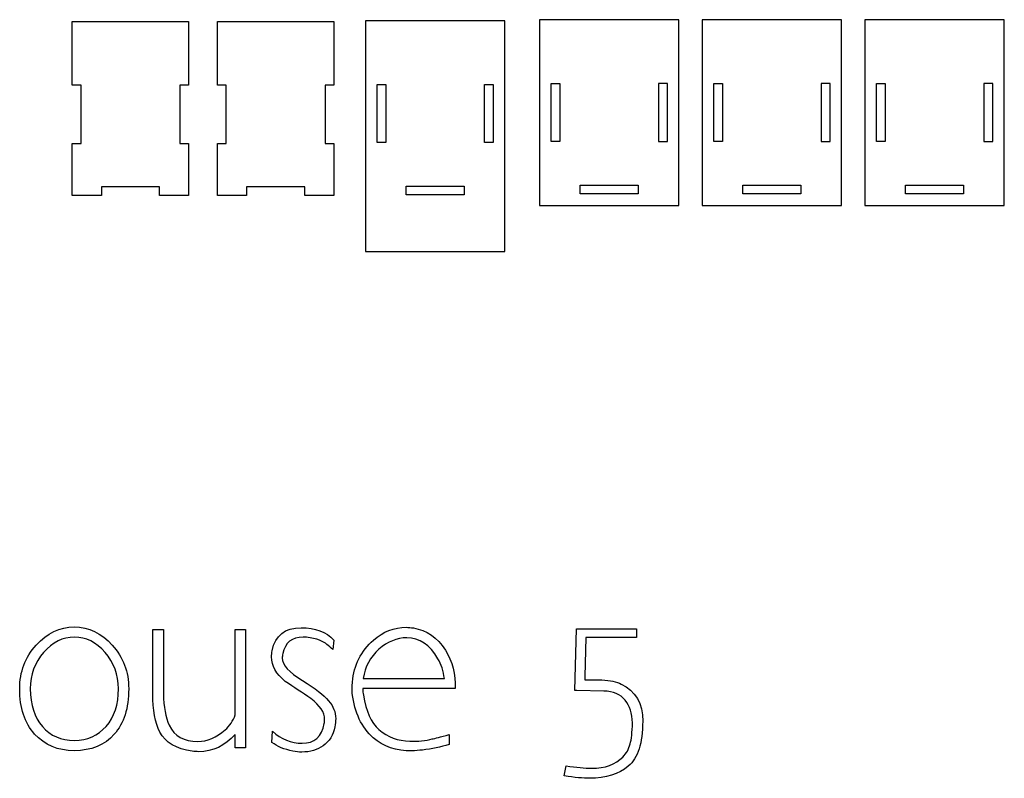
# Model space of a CAD drawing. Header units: centimetres. Extents: x -145 to 143, y -118 to 128.
# Tile 8 of 49: x -107 to -73, y -62 to -36. Entities that reach past the tile are written whole.
import ezdxf

# ---------------------------------------------------------------- set-up
doc = ezdxf.new("R2010")
doc.units = ezdxf.units.CM
doc.header["$MEASUREMENT"] = 0
doc.layers.add('Layer 1', color=7, linetype='Continuous')

msp = doc.modelspace()

# ---------------------------------------------------------------- linework, layer by layer
at = {"layer": 'Layer 1', "lineweight": 25}
for points, knots in [([(-84.23353, -36.2437), (-84.23353, -36.2437), (-84.23353, -42.6437), (-84.23353, -42.6437), (-84.23353, -42.6437), (-84.23353, -42.6437), (-89.03353, -42.6437), (-89.03353, -42.6437), (-89.03353, -42.6437), (-89.03353, -42.6437), (-89.03353, -36.2437), (-89.03353, -36.2437), (-89.03353, -36.2437), (-89.03353, -36.2437), (-84.23353, -36.2437), (-84.23353, -36.2437)], [0, 0, 0, 0, 0.2, 0.2, 0.2, 0.2, 0.4, 0.4, 0.4, 0.4, 0.6, 0.6, 0.6, 0.6, 1, 1, 1, 1]), ([(-78.63353, -36.2437), (-78.63353, -36.2437), (-78.63353, -42.6437), (-78.63353, -42.6437), (-78.63353, -42.6437), (-78.63353, -42.6437), (-83.43353, -42.6437), (-83.43353, -42.6437), (-83.43353, -42.6437), (-83.43353, -42.6437), (-83.43353, -36.2437), (-83.43353, -36.2437), (-83.43353, -36.2437), (-83.43353, -36.2437), (-78.63353, -36.2437), (-78.63353, -36.2437)], [0, 0, 0, 0, 0.2, 0.2, 0.2, 0.2, 0.4, 0.4, 0.4, 0.4, 0.6, 0.6, 0.6, 0.6, 1, 1, 1, 1]), ([(-73.03353, -36.2437), (-73.03353, -36.2437), (-73.03353, -42.6437), (-73.03353, -42.6437), (-73.03353, -42.6437), (-73.03353, -42.6437), (-77.83353, -42.6437), (-77.83353, -42.6437), (-77.83353, -42.6437), (-77.83353, -42.6437), (-77.83353, -36.2437), (-77.83353, -36.2437), (-77.83353, -36.2437), (-77.83353, -36.2437), (-73.03353, -36.2437), (-73.03353, -36.2437)], [0, 0, 0, 0, 0.2, 0.2, 0.2, 0.2, 0.4, 0.4, 0.4, 0.4, 0.6, 0.6, 0.6, 0.6, 1, 1, 1, 1]), ([(-101.41753, -38.5027), (-101.41753, -38.5027), (-101.11753, -38.5027), (-101.11753, -38.5027), (-101.11753, -38.5027), (-101.11753, -38.5027), (-101.11753, -36.3027), (-101.11753, -36.3027), (-101.11753, -36.3027), (-101.11753, -36.3027), (-105.11753, -36.3027), (-105.11753, -36.3027), (-105.11753, -36.3027), (-105.11753, -36.3027), (-105.11753, -38.5027), (-105.11753, -38.5027), (-105.11753, -38.5027), (-105.11753, -38.5027), (-104.81753, -38.5027), (-104.81753, -38.5027), (-104.81753, -38.5027), (-104.81753, -38.5027), (-104.81753, -40.5027), (-104.81753, -40.5027), (-104.81753, -40.5027), (-104.81753, -40.5027), (-105.11753, -40.5027), (-105.11753, -40.5027), (-105.11753, -40.5027), (-105.11753, -40.5027), (-105.11753, -42.3027), (-105.11753, -42.3027), (-105.11753, -42.3027), (-105.11753, -42.3027), (-104.11753, -42.3027), (-104.11753, -42.3027), (-104.11753, -42.3027), (-104.11753, -42.3027), (-104.11753, -42.0027), (-104.11753, -42.0027), (-104.11753, -42.0027), (-104.11753, -42.0027), (-102.11753, -42.0027), (-102.11753, -42.0027), (-102.11753, -42.0027), (-102.11753, -42.0027), (-102.11753, -42.3027), (-102.11753, -42.3027), (-102.11753, -42.3027), (-102.11753, -42.3027), (-101.11753, -42.3027), (-101.11753, -42.3027), (-101.11753, -42.3027), (-101.11753, -42.3027), (-101.11753, -40.5027), (-101.11753, -40.5027), (-101.11753, -40.5027), (-101.11753, -40.5027), (-101.41753, -40.5027), (-101.41753, -40.5027), (-101.41753, -40.5027), (-101.41753, -40.5027), (-101.41753, -38.5027), (-101.41753, -38.5027)], [0, 0, 0, 0, 0.05882353, 0.05882353, 0.05882353, 0.05882353, 0.11764706, 0.11764706, 0.11764706, 0.11764706, 0.17647059, 0.17647059, 0.17647059, 0.17647059, 0.23529412, 0.23529412, 0.23529412, 0.23529412, 0.29411765, 0.29411765, 0.29411765, 0.29411765, 0.35294118, 0.35294118, 0.35294118, 0.35294118, 0.41176471, 0.41176471, 0.41176471, 0.41176471, 0.47058824, 0.47058824, 0.47058824, 0.47058824, 0.52941176, 0.52941176, 0.52941176, 0.52941176, 0.58823529, 0.58823529, 0.58823529, 0.58823529, 0.64705882, 0.64705882, 0.64705882, 0.64705882, 0.70588235, 0.70588235, 0.70588235, 0.70588235, 0.76470588, 0.76470588, 0.76470588, 0.76470588, 0.82352941, 0.82352941, 0.82352941, 0.82352941, 0.88235294, 0.88235294, 0.88235294, 0.88235294, 1, 1, 1, 1]), ([(-96.41753, -38.5027), (-96.41753, -38.5027), (-96.11753, -38.5027), (-96.11753, -38.5027), (-96.11753, -38.5027), (-96.11753, -38.5027), (-96.11753, -36.3027), (-96.11753, -36.3027), (-96.11753, -36.3027), (-96.11753, -36.3027), (-100.11753, -36.3027), (-100.11753, -36.3027), (-100.11753, -36.3027), (-100.11753, -36.3027), (-100.11753, -38.5027), (-100.11753, -38.5027), (-100.11753, -38.5027), (-100.11753, -38.5027), (-99.81753, -38.5027), (-99.81753, -38.5027), (-99.81753, -38.5027), (-99.81753, -38.5027), (-99.81753, -40.5027), (-99.81753, -40.5027), (-99.81753, -40.5027), (-99.81753, -40.5027), (-100.11753, -40.5027), (-100.11753, -40.5027), (-100.11753, -40.5027), (-100.11753, -40.5027), (-100.11753, -42.3027), (-100.11753, -42.3027), (-100.11753, -42.3027), (-100.11753, -42.3027), (-99.11753, -42.3027), (-99.11753, -42.3027), (-99.11753, -42.3027), (-99.11753, -42.3027), (-99.11753, -42.0027), (-99.11753, -42.0027), (-99.11753, -42.0027), (-99.11753, -42.0027), (-97.11753, -42.0027), (-97.11753, -42.0027), (-97.11753, -42.0027), (-97.11753, -42.0027), (-97.11753, -42.3027), (-97.11753, -42.3027), (-97.11753, -42.3027), (-97.11753, -42.3027), (-96.11753, -42.3027), (-96.11753, -42.3027), (-96.11753, -42.3027), (-96.11753, -42.3027), (-96.11753, -40.5027), (-96.11753, -40.5027), (-96.11753, -40.5027), (-96.11753, -40.5027), (-96.41753, -40.5027), (-96.41753, -40.5027), (-96.41753, -40.5027), (-96.41753, -40.5027), (-96.41753, -38.5027), (-96.41753, -38.5027)], [0, 0, 0, 0, 0.05882353, 0.05882353, 0.05882353, 0.05882353, 0.11764706, 0.11764706, 0.11764706, 0.11764706, 0.17647059, 0.17647059, 0.17647059, 0.17647059, 0.23529412, 0.23529412, 0.23529412, 0.23529412, 0.29411765, 0.29411765, 0.29411765, 0.29411765, 0.35294118, 0.35294118, 0.35294118, 0.35294118, 0.41176471, 0.41176471, 0.41176471, 0.41176471, 0.47058824, 0.47058824, 0.47058824, 0.47058824, 0.52941176, 0.52941176, 0.52941176, 0.52941176, 0.58823529, 0.58823529, 0.58823529, 0.58823529, 0.64705882, 0.64705882, 0.64705882, 0.64705882, 0.70588235, 0.70588235, 0.70588235, 0.70588235, 0.76470588, 0.76470588, 0.76470588, 0.76470588, 0.82352941, 0.82352941, 0.82352941, 0.82352941, 0.88235294, 0.88235294, 0.88235294, 0.88235294, 1, 1, 1, 1]), ([(-88.33353, -40.4437), (-88.33353, -40.4437), (-88.33353, -38.4437), (-88.33353, -38.4437), (-88.33353, -38.4437), (-88.33353, -38.4437), (-88.63353, -38.4437), (-88.63353, -38.4437), (-88.63353, -38.4437), (-88.63353, -38.4437), (-88.63353, -40.4437), (-88.63353, -40.4437), (-88.63353, -40.4437), (-88.63353, -40.4437), (-88.33353, -40.4437), (-88.33353, -40.4437)], [0, 0, 0, 0, 0.2, 0.2, 0.2, 0.2, 0.4, 0.4, 0.4, 0.4, 0.6, 0.6, 0.6, 0.6, 1, 1, 1, 1]), ([(-84.63353, -38.4437), (-84.63353, -38.4437), (-84.63353, -40.4437), (-84.63353, -40.4437), (-84.63353, -40.4437), (-84.63353, -40.4437), (-84.93353, -40.4437), (-84.93353, -40.4437), (-84.93353, -40.4437), (-84.93353, -40.4437), (-84.93353, -38.4437), (-84.93353, -38.4437), (-84.93353, -38.4437), (-84.93353, -38.4437), (-84.63353, -38.4437), (-84.63353, -38.4437)], [0, 0, 0, 0, 0.2, 0.2, 0.2, 0.2, 0.4, 0.4, 0.4, 0.4, 0.6, 0.6, 0.6, 0.6, 1, 1, 1, 1]), ([(-82.73353, -40.4437), (-82.73353, -40.4437), (-82.73353, -38.4437), (-82.73353, -38.4437), (-82.73353, -38.4437), (-82.73353, -38.4437), (-83.03353, -38.4437), (-83.03353, -38.4437), (-83.03353, -38.4437), (-83.03353, -38.4437), (-83.03353, -40.4437), (-83.03353, -40.4437), (-83.03353, -40.4437), (-83.03353, -40.4437), (-82.73353, -40.4437), (-82.73353, -40.4437)], [0, 0, 0, 0, 0.2, 0.2, 0.2, 0.2, 0.4, 0.4, 0.4, 0.4, 0.6, 0.6, 0.6, 0.6, 1, 1, 1, 1]), ([(-79.03353, -38.4437), (-79.03353, -38.4437), (-79.03353, -40.4437), (-79.03353, -40.4437), (-79.03353, -40.4437), (-79.03353, -40.4437), (-79.33353, -40.4437), (-79.33353, -40.4437), (-79.33353, -40.4437), (-79.33353, -40.4437), (-79.33353, -38.4437), (-79.33353, -38.4437), (-79.33353, -38.4437), (-79.33353, -38.4437), (-79.03353, -38.4437), (-79.03353, -38.4437)], [0, 0, 0, 0, 0.2, 0.2, 0.2, 0.2, 0.4, 0.4, 0.4, 0.4, 0.6, 0.6, 0.6, 0.6, 1, 1, 1, 1]), ([(-77.13353, -40.4437), (-77.13353, -40.4437), (-77.13353, -38.4437), (-77.13353, -38.4437), (-77.13353, -38.4437), (-77.13353, -38.4437), (-77.43353, -38.4437), (-77.43353, -38.4437), (-77.43353, -38.4437), (-77.43353, -38.4437), (-77.43353, -40.4437), (-77.43353, -40.4437), (-77.43353, -40.4437), (-77.43353, -40.4437), (-77.13353, -40.4437), (-77.13353, -40.4437)], [0, 0, 0, 0, 0.2, 0.2, 0.2, 0.2, 0.4, 0.4, 0.4, 0.4, 0.6, 0.6, 0.6, 0.6, 1, 1, 1, 1]), ([(-73.43353, -38.4437), (-73.43353, -38.4437), (-73.43353, -40.4437), (-73.43353, -40.4437), (-73.43353, -40.4437), (-73.43353, -40.4437), (-73.73353, -40.4437), (-73.73353, -40.4437), (-73.73353, -40.4437), (-73.73353, -40.4437), (-73.73353, -38.4437), (-73.73353, -38.4437), (-73.73353, -38.4437), (-73.73353, -38.4437), (-73.43353, -38.4437), (-73.43353, -38.4437)], [0, 0, 0, 0, 0.2, 0.2, 0.2, 0.2, 0.4, 0.4, 0.4, 0.4, 0.6, 0.6, 0.6, 0.6, 1, 1, 1, 1]), ([(-85.63453, -42.2437), (-85.63453, -42.2437), (-85.63453, -42.1937), (-85.63453, -42.1937), (-85.63453, -42.1937), (-85.63453, -42.1937), (-85.63353, -42.1937), (-85.63353, -42.1937), (-85.63353, -42.1937), (-85.63353, -42.1937), (-85.63353, -41.9437), (-85.63353, -41.9437), (-85.63353, -41.9437), (-85.63353, -41.9437), (-87.63353, -41.9437), (-87.63353, -41.9437), (-87.63353, -41.9437), (-87.63353, -41.9437), (-87.63353, -42.2437), (-87.63353, -42.2437), (-87.63353, -42.2437), (-87.63353, -42.2437), (-85.63453, -42.2437), (-85.63453, -42.2437)], [0, 0, 0, 0, 0.14285714, 0.14285714, 0.14285714, 0.14285714, 0.28571429, 0.28571429, 0.28571429, 0.28571429, 0.42857143, 0.42857143, 0.42857143, 0.42857143, 0.57142857, 0.57142857, 0.57142857, 0.57142857, 0.71428571, 0.71428571, 0.71428571, 0.71428571, 1, 1, 1, 1]), ([(-80.03453, -42.2437), (-80.03453, -42.2437), (-80.03453, -42.1937), (-80.03453, -42.1937), (-80.03453, -42.1937), (-80.03453, -42.1937), (-80.03353, -42.1937), (-80.03353, -42.1937), (-80.03353, -42.1937), (-80.03353, -42.1937), (-80.03353, -41.9437), (-80.03353, -41.9437), (-80.03353, -41.9437), (-80.03353, -41.9437), (-82.03353, -41.9437), (-82.03353, -41.9437), (-82.03353, -41.9437), (-82.03353, -41.9437), (-82.03353, -42.2437), (-82.03353, -42.2437), (-82.03353, -42.2437), (-82.03353, -42.2437), (-80.03453, -42.2437), (-80.03453, -42.2437)], [0, 0, 0, 0, 0.14285714, 0.14285714, 0.14285714, 0.14285714, 0.28571429, 0.28571429, 0.28571429, 0.28571429, 0.42857143, 0.42857143, 0.42857143, 0.42857143, 0.57142857, 0.57142857, 0.57142857, 0.57142857, 0.71428571, 0.71428571, 0.71428571, 0.71428571, 1, 1, 1, 1]), ([(-74.43453, -42.2437), (-74.43453, -42.2437), (-74.43453, -42.1937), (-74.43453, -42.1937), (-74.43453, -42.1937), (-74.43453, -42.1937), (-74.43353, -42.1937), (-74.43353, -42.1937), (-74.43353, -42.1937), (-74.43353, -42.1937), (-74.43353, -41.9437), (-74.43353, -41.9437), (-74.43353, -41.9437), (-74.43353, -41.9437), (-76.43353, -41.9437), (-76.43353, -41.9437), (-76.43353, -41.9437), (-76.43353, -41.9437), (-76.43353, -42.2437), (-76.43353, -42.2437), (-76.43353, -42.2437), (-76.43353, -42.2437), (-74.43453, -42.2437), (-74.43453, -42.2437)], [0, 0, 0, 0, 0.14285714, 0.14285714, 0.14285714, 0.14285714, 0.28571429, 0.28571429, 0.28571429, 0.28571429, 0.42857143, 0.42857143, 0.42857143, 0.42857143, 0.57142857, 0.57142857, 0.57142857, 0.57142857, 0.71428571, 0.71428571, 0.71428571, 0.71428571, 1, 1, 1, 1])]:
    msp.add_open_spline(points, degree=3, knots=knots, dxfattribs=at)
at = {"layer": 'Layer 1', "color": 250, "lineweight": 25}
for points in [[(-90.22853, -36.2787), (-90.22853, -36.2787), (-90.22853, -44.2327), (-90.22853, -44.2327), (-90.22853, -44.2327), (-90.22853, -44.2327), (-95.02853, -44.2327), (-95.02853, -44.2327), (-95.02853, -44.2327), (-95.02853, -44.2327), (-95.02853, -36.2787), (-95.02853, -36.2787), (-95.02853, -36.2787), (-95.02853, -36.2787), (-90.22853, -36.2787), (-90.22853, -36.2787)], [(-94.32853, -40.4787), (-94.32853, -40.4787), (-94.32853, -38.4787), (-94.32853, -38.4787), (-94.32853, -38.4787), (-94.32853, -38.4787), (-94.62853, -38.4787), (-94.62853, -38.4787), (-94.62853, -38.4787), (-94.62853, -38.4787), (-94.62853, -40.4787), (-94.62853, -40.4787), (-94.62853, -40.4787), (-94.62853, -40.4787), (-94.32853, -40.4787), (-94.32853, -40.4787)], [(-90.62853, -38.4787), (-90.62853, -38.4787), (-90.92853, -38.4787), (-90.92853, -38.4787), (-90.92853, -38.4787), (-90.92853, -38.4787), (-90.92853, -40.4787), (-90.92853, -40.4787), (-90.92853, -40.4787), (-90.92853, -40.4787), (-90.62853, -40.4787), (-90.62853, -40.4787), (-90.62853, -40.4787), (-90.62853, -40.4787), (-90.62853, -38.4787), (-90.62853, -38.4787)], [(-91.62853, -42.2787), (-91.62853, -42.2787), (-91.62853, -41.9787), (-91.62853, -41.9787), (-91.62853, -41.9787), (-91.62853, -41.9787), (-93.62853, -41.9787), (-93.62853, -41.9787), (-93.62853, -41.9787), (-93.62853, -41.9787), (-93.62853, -42.2787), (-93.62853, -42.2787), (-93.62853, -42.2787), (-93.62853, -42.2787), (-91.62853, -42.2787), (-91.62853, -42.2787)]]:
    msp.add_open_spline(points, degree=3, knots=[0, 0, 0, 0, 0.2, 0.2, 0.2, 0.2, 0.4, 0.4, 0.4, 0.4, 0.6, 0.6, 0.6, 0.6, 1, 1, 1, 1], dxfattribs=at)
at = {"layer": 'Layer 1', "color": 250}
for points, knots in [([(-105.05353, -57.1567), (-105.54753, -57.1567), (-105.98353, -57.3657), (-106.36253, -57.7847), (-106.36253, -57.7847), (-106.74053, -58.2037), (-106.92953, -58.7047), (-106.92953, -59.2877), (-106.92953, -59.2877), (-106.92953, -59.9457), (-106.75853, -60.4657), (-106.41453, -60.8467), (-106.41453, -60.8467), (-106.07153, -61.2277), (-105.61753, -61.4187), (-105.05353, -61.4187), (-105.05353, -61.4187), (-104.46553, -61.4187), (-104.00553, -61.2297), (-103.67353, -60.8537), (-103.67353, -60.8537), (-103.34253, -60.4777), (-103.17653, -59.9557), (-103.17653, -59.2877), (-103.17653, -59.2877), (-103.17653, -58.7047), (-103.36453, -58.2037), (-103.74053, -57.7847), (-103.74053, -57.7847), (-104.11753, -57.3657), (-104.55453, -57.1567), (-105.05353, -57.1567)], [0, 0, 0, 0, 0.11111111, 0.11111111, 0.11111111, 0.11111111, 0.22222222, 0.22222222, 0.22222222, 0.22222222, 0.33333333, 0.33333333, 0.33333333, 0.33333333, 0.44444444, 0.44444444, 0.44444444, 0.44444444, 0.55555556, 0.55555556, 0.55555556, 0.55555556, 0.66666667, 0.66666667, 0.66666667, 0.66666667, 0.77777778, 0.77777778, 0.77777778, 0.77777778, 1, 1, 1, 1]), ([(-99.50753, -57.2487), (-99.50753, -57.2487), (-99.50753, -60.1837), (-99.50753, -60.1837), (-99.50753, -60.1837), (-99.58253, -60.3907), (-99.70053, -60.5647), (-99.86053, -60.7057), (-99.86053, -60.7057), (-100.16153, -60.9687), (-100.47153, -61.1007), (-100.79153, -61.1007), (-100.79153, -61.1007), (-101.27653, -61.1007), (-101.60553, -60.9147), (-101.77953, -60.5437), (-101.77953, -60.5437), (-101.90653, -60.2707), (-101.97453, -59.9107), (-101.98453, -59.4637), (-101.98453, -59.4637), (-101.98453, -59.4637), (-101.98453, -57.2487), (-101.98453, -57.2487), (-101.98453, -57.2487), (-101.98453, -57.2487), (-102.35053, -57.2487), (-102.35053, -57.2487), (-102.35053, -57.2487), (-102.35053, -57.2487), (-102.35053, -59.4567), (-102.35053, -59.4567), (-102.35053, -59.4567), (-102.35053, -60.0217), (-102.26853, -60.4607), (-102.10353, -60.7767), (-102.10353, -60.7767), (-101.91153, -61.1387), (-101.54153, -61.3597), (-100.99653, -61.4397), (-100.99653, -61.4397), (-100.92153, -61.4487), (-100.84353, -61.4537), (-100.76353, -61.4537), (-100.76353, -61.4537), (-100.28353, -61.4537), (-99.86553, -61.2557), (-99.50753, -60.8607), (-99.50753, -60.8607), (-99.50753, -60.8607), (-99.50753, -61.3197), (-99.50753, -61.3197), (-99.50753, -61.3197), (-99.50753, -61.3197), (-99.16153, -61.3197), (-99.16153, -61.3197), (-99.16153, -61.3197), (-99.16153, -61.3197), (-99.16153, -57.2487), (-99.16153, -57.2487), (-99.16153, -57.2487), (-99.16153, -57.2487), (-99.50753, -57.2487), (-99.50753, -57.2487)], [0, 0, 0, 0, 0.05882353, 0.05882353, 0.05882353, 0.05882353, 0.11764706, 0.11764706, 0.11764706, 0.11764706, 0.17647059, 0.17647059, 0.17647059, 0.17647059, 0.23529412, 0.23529412, 0.23529412, 0.23529412, 0.29411765, 0.29411765, 0.29411765, 0.29411765, 0.35294118, 0.35294118, 0.35294118, 0.35294118, 0.41176471, 0.41176471, 0.41176471, 0.41176471, 0.47058824, 0.47058824, 0.47058824, 0.47058824, 0.52941176, 0.52941176, 0.52941176, 0.52941176, 0.58823529, 0.58823529, 0.58823529, 0.58823529, 0.64705882, 0.64705882, 0.64705882, 0.64705882, 0.70588235, 0.70588235, 0.70588235, 0.70588235, 0.76470588, 0.76470588, 0.76470588, 0.76470588, 0.82352941, 0.82352941, 0.82352941, 0.82352941, 0.88235294, 0.88235294, 0.88235294, 0.88235294, 1, 1, 1, 1]), ([(-97.19353, -59.0057), (-97.65853, -58.7227), (-97.89153, -58.4647), (-97.89153, -58.2287), (-97.89153, -58.2287), (-97.89153, -58.1867), (-97.88453, -58.1347), (-97.87053, -58.0737), (-97.87053, -58.0737), (-97.79553, -57.6977), (-97.56053, -57.5097), (-97.16553, -57.5097), (-97.16553, -57.5097), (-97.09453, -57.5097), (-97.01653, -57.5167), (-96.93253, -57.5307), (-96.93253, -57.5307), (-96.75853, -57.5587), (-96.62653, -57.5967), (-96.53753, -57.6437), (-96.53753, -57.6437), (-96.42453, -57.6957), (-96.29453, -57.7937), (-96.14953, -57.9397), (-96.14953, -57.9397), (-96.14953, -57.9397), (-96.11353, -57.6087), (-96.11353, -57.6087), (-96.11353, -57.6087), (-96.38653, -57.3257), (-96.76053, -57.1847), (-97.23553, -57.1847), (-97.23553, -57.1847), (-97.80053, -57.1847), (-98.13453, -57.4487), (-98.23753, -57.9747), (-98.23753, -57.9747), (-98.25153, -58.0507), (-98.25853, -58.1207), (-98.25853, -58.1867), (-98.25853, -58.1867), (-98.25853, -58.4927), (-98.10153, -58.7747), (-97.78553, -59.0337), (-97.78553, -59.0337), (-97.48953, -59.2307), (-97.19553, -59.4287), (-96.90453, -59.6257), (-96.90453, -59.6257), (-96.58853, -59.8617), (-96.43153, -60.1017), (-96.43153, -60.3457), (-96.43153, -60.3457), (-96.43153, -60.3927), (-96.43653, -60.4397), (-96.44553, -60.4867), (-96.44553, -60.4867), (-96.53053, -60.9387), (-96.78453, -61.1647), (-97.20753, -61.1647), (-97.20753, -61.1647), (-97.57953, -61.1647), (-97.92053, -61.0257), (-98.23053, -60.7477), (-98.23053, -60.7477), (-98.23053, -60.7477), (-98.24453, -61.1357), (-98.24453, -61.1357), (-98.24453, -61.1357), (-98.06153, -61.2767), (-97.82153, -61.3757), (-97.52453, -61.4327), (-97.52453, -61.4327), (-97.42153, -61.4557), (-97.31753, -61.4677), (-97.21453, -61.4677), (-97.21453, -61.4677), (-96.92753, -61.4677), (-96.68553, -61.3947), (-96.48753, -61.2487), (-96.48753, -61.2487), (-96.27153, -61.0987), (-96.13453, -60.8817), (-96.07853, -60.5997), (-96.07853, -60.5997), (-96.05953, -60.4967), (-96.05053, -60.4027), (-96.05053, -60.3177), (-96.05053, -60.3177), (-96.05053, -60.0967), (-96.13253, -59.8897), (-96.29753, -59.6967), (-96.29753, -59.6967), (-96.46153, -59.5037), (-96.76053, -59.2737), (-97.19353, -59.0057)], [0, 0, 0, 0, 0.04, 0.04, 0.04, 0.04, 0.08, 0.08, 0.08, 0.08, 0.12, 0.12, 0.12, 0.12, 0.16, 0.16, 0.16, 0.16, 0.2, 0.2, 0.2, 0.2, 0.24, 0.24, 0.24, 0.24, 0.28, 0.28, 0.28, 0.28, 0.32, 0.32, 0.32, 0.32, 0.36, 0.36, 0.36, 0.36, 0.4, 0.4, 0.4, 0.4, 0.44, 0.44, 0.44, 0.44, 0.48, 0.48, 0.48, 0.48, 0.52, 0.52, 0.52, 0.52, 0.56, 0.56, 0.56, 0.56, 0.6, 0.6, 0.6, 0.6, 0.64, 0.64, 0.64, 0.64, 0.68, 0.68, 0.68, 0.68, 0.72, 0.72, 0.72, 0.72, 0.76, 0.76, 0.76, 0.76, 0.8, 0.8, 0.8, 0.8, 0.84, 0.84, 0.84, 0.84, 0.88, 0.88, 0.88, 0.88, 0.92, 0.92, 0.92, 0.92, 1, 1, 1, 1]), ([(-91.93653, -59.2807), (-91.91853, -58.7867), (-92.03153, -58.3447), (-92.27553, -57.9537), (-92.27553, -57.9537), (-92.54853, -57.5217), (-92.91553, -57.2677), (-93.37653, -57.1917), (-93.37653, -57.1917), (-93.46053, -57.1777), (-93.54353, -57.1707), (-93.62353, -57.1707), (-93.62353, -57.1707), (-94.04153, -57.1707), (-94.41553, -57.3167), (-94.74553, -57.6087), (-94.74553, -57.6087), (-95.18253, -57.9897), (-95.42453, -58.4717), (-95.47153, -59.0547), (-95.47153, -59.0547), (-95.47653, -59.0827), (-95.47853, -59.1137), (-95.47853, -59.1467), (-95.47853, -59.1467), (-95.47853, -59.1887), (-95.47853, -59.2407), (-95.47853, -59.3017), (-95.47853, -59.3017), (-95.47853, -59.3017), (-95.47853, -59.4497), (-95.47853, -59.4497), (-95.47853, -59.4497), (-95.39853, -60.1127), (-95.15853, -60.6207), (-94.75953, -60.9737), (-94.75953, -60.9737), (-94.41153, -61.2797), (-93.96653, -61.4297), (-93.42553, -61.4257), (-93.42553, -61.4257), (-93.30853, -61.4207), (-93.18553, -61.4117), (-93.05853, -61.3967), (-93.05853, -61.3967), (-92.74853, -61.3597), (-92.44253, -61.2957), (-92.14153, -61.2067), (-92.14153, -61.2067), (-92.14153, -61.2207), (-92.14153, -61.1927), (-92.14153, -61.1217), (-92.14153, -61.1217), (-92.14153, -61.0517), (-92.14153, -60.9647), (-92.14153, -60.8607), (-92.14153, -60.8607), (-92.44753, -60.9457), (-92.64253, -60.9977), (-92.72753, -61.0157), (-92.72753, -61.0157), (-92.95753, -61.0777), (-93.21653, -61.1007), (-93.50353, -61.0867), (-93.50353, -61.0867), (-93.90753, -61.0867), (-94.26053, -60.9547), (-94.56153, -60.6917), (-94.56153, -60.6917), (-94.82953, -60.4567), (-95.00853, -60.0617), (-95.09753, -59.5067), (-95.09753, -59.5067), (-95.11153, -59.4357), (-95.11853, -59.3717), (-95.11853, -59.3157), (-95.11853, -59.3157), (-95.11853, -59.3157), (-95.11853, -59.2807), (-95.11853, -59.2807), (-95.11853, -59.2807), (-95.11853, -59.2807), (-91.93653, -59.2807), (-91.93653, -59.2807)], [0, 0, 0, 0, 0.04545455, 0.04545455, 0.04545455, 0.04545455, 0.09090909, 0.09090909, 0.09090909, 0.09090909, 0.13636364, 0.13636364, 0.13636364, 0.13636364, 0.18181818, 0.18181818, 0.18181818, 0.18181818, 0.22727273, 0.22727273, 0.22727273, 0.22727273, 0.27272727, 0.27272727, 0.27272727, 0.27272727, 0.31818182, 0.31818182, 0.31818182, 0.31818182, 0.36363636, 0.36363636, 0.36363636, 0.36363636, 0.40909091, 0.40909091, 0.40909091, 0.40909091, 0.45454545, 0.45454545, 0.45454545, 0.45454545, 0.5, 0.5, 0.5, 0.5, 0.54545455, 0.54545455, 0.54545455, 0.54545455, 0.59090909, 0.59090909, 0.59090909, 0.59090909, 0.63636364, 0.63636364, 0.63636364, 0.63636364, 0.68181818, 0.68181818, 0.68181818, 0.68181818, 0.72727273, 0.72727273, 0.72727273, 0.72727273, 0.77272727, 0.77272727, 0.77272727, 0.77272727, 0.81818182, 0.81818182, 0.81818182, 0.81818182, 0.86363636, 0.86363636, 0.86363636, 0.86363636, 0.90909091, 0.90909091, 0.90909091, 0.90909091, 1, 1, 1, 1]), ([(-85.48153, -60.4027), (-85.48153, -59.7857), (-85.72853, -59.3607), (-86.22153, -59.1257), (-86.22153, -59.1257), (-86.38153, -59.0457), (-86.60253, -58.9987), (-86.88553, -58.9837), (-86.88553, -58.9837), (-87.02653, -58.9797), (-87.22353, -58.9767), (-87.47753, -58.9767), (-87.47753, -58.9767), (-87.47753, -58.9537), (-87.47553, -58.9157), (-87.47053, -58.8637), (-87.47053, -58.8637), (-87.47053, -58.8637), (-87.44253, -57.5237), (-87.44253, -57.5237), (-87.44253, -57.5237), (-87.44253, -57.5237), (-85.69253, -57.5237), (-85.69253, -57.5237), (-85.69253, -57.5237), (-85.69253, -57.5237), (-85.69253, -57.2277), (-85.69253, -57.2277), (-85.69253, -57.2277), (-85.69253, -57.2277), (-87.76053, -57.2277), (-87.76053, -57.2277), (-87.76053, -57.2277), (-87.76053, -57.2277), (-87.81653, -59.3507), (-87.81653, -59.3507), (-87.81653, -59.3507), (-87.80753, -59.3507), (-87.78553, -59.3507), (-87.75253, -59.3507), (-87.75253, -59.3507), (-87.75253, -59.3507), (-86.82153, -59.3647), (-86.82153, -59.3647), (-86.82153, -59.3647), (-86.50153, -59.3697), (-86.25453, -59.4757), (-86.08053, -59.6827), (-86.08053, -59.6827), (-85.92553, -59.8757), (-85.84353, -60.1337), (-85.83353, -60.4587), (-85.83353, -60.4587), (-85.84353, -60.7877), (-85.86953, -61.0307), (-85.91153, -61.1857), (-85.91153, -61.1857), (-85.95853, -61.3637), (-86.04353, -61.5147), (-86.16553, -61.6367), (-86.16553, -61.6367), (-86.41953, -61.8957), (-86.77953, -62.0247), (-87.24453, -62.0247), (-87.24453, -62.0247), (-87.47053, -62.0247), (-87.76253, -61.9967), (-88.11953, -61.9407), (-88.11953, -61.9407), (-88.11953, -61.9407), (-88.18353, -62.2857), (-88.18353, -62.2857), (-88.18353, -62.2857), (-87.82553, -62.3427), (-87.53453, -62.3707), (-87.30853, -62.3707), (-87.30853, -62.3707), (-86.75353, -62.3707), (-86.31053, -62.2317), (-85.97853, -61.9547), (-85.97853, -61.9547), (-85.64653, -61.6767), (-85.48153, -61.1597), (-85.48153, -60.4027)], [0, 0, 0, 0, 0.04545455, 0.04545455, 0.04545455, 0.04545455, 0.09090909, 0.09090909, 0.09090909, 0.09090909, 0.13636364, 0.13636364, 0.13636364, 0.13636364, 0.18181818, 0.18181818, 0.18181818, 0.18181818, 0.22727273, 0.22727273, 0.22727273, 0.22727273, 0.27272727, 0.27272727, 0.27272727, 0.27272727, 0.31818182, 0.31818182, 0.31818182, 0.31818182, 0.36363636, 0.36363636, 0.36363636, 0.36363636, 0.40909091, 0.40909091, 0.40909091, 0.40909091, 0.45454545, 0.45454545, 0.45454545, 0.45454545, 0.5, 0.5, 0.5, 0.5, 0.54545455, 0.54545455, 0.54545455, 0.54545455, 0.59090909, 0.59090909, 0.59090909, 0.59090909, 0.63636364, 0.63636364, 0.63636364, 0.63636364, 0.68181818, 0.68181818, 0.68181818, 0.68181818, 0.72727273, 0.72727273, 0.72727273, 0.72727273, 0.77272727, 0.77272727, 0.77272727, 0.77272727, 0.81818182, 0.81818182, 0.81818182, 0.81818182, 0.86363636, 0.86363636, 0.86363636, 0.86363636, 0.90909091, 0.90909091, 0.90909091, 0.90909091, 1, 1, 1, 1]), ([(-105.04653, -61.0657), (-105.50253, -61.0657), (-105.86953, -60.9067), (-106.14653, -60.5897), (-106.14653, -60.5897), (-106.42453, -60.2717), (-106.56353, -59.8377), (-106.56353, -59.2877), (-106.56353, -59.2877), (-106.56353, -58.8027), (-106.41053, -58.3857), (-106.10453, -58.0347), (-106.10453, -58.0347), (-105.79853, -57.6847), (-105.44553, -57.5097), (-105.04653, -57.5097), (-105.04653, -57.5097), (-104.64653, -57.5097), (-104.29353, -57.6847), (-103.98753, -58.0347), (-103.98753, -58.0347), (-103.68253, -58.3857), (-103.52953, -58.8027), (-103.52953, -59.2877), (-103.52953, -59.2877), (-103.52953, -59.8287), (-103.67053, -60.2597), (-103.95253, -60.5817), (-103.95253, -60.5817), (-104.23453, -60.9047), (-104.59953, -61.0657), (-105.04653, -61.0657)], [0, 0, 0, 0, 0.11111111, 0.11111111, 0.11111111, 0.11111111, 0.22222222, 0.22222222, 0.22222222, 0.22222222, 0.33333333, 0.33333333, 0.33333333, 0.33333333, 0.44444444, 0.44444444, 0.44444444, 0.44444444, 0.55555556, 0.55555556, 0.55555556, 0.55555556, 0.66666667, 0.66666667, 0.66666667, 0.66666667, 0.77777778, 0.77777778, 0.77777778, 0.77777778, 1, 1, 1, 1]), ([(-94.56153, -57.9277), (-94.26053, -57.6637), (-93.94053, -57.5307), (-93.60253, -57.5307), (-93.60253, -57.5307), (-93.16453, -57.5307), (-92.80753, -57.7717), (-92.52953, -58.2537), (-92.52953, -58.2537), (-92.41253, -58.4477), (-92.33953, -58.6747), (-92.31053, -58.9347), (-92.31053, -58.9347), (-92.31053, -58.9347), (-95.10453, -58.9347), (-95.10453, -58.9347), (-95.10453, -58.9347), (-95.04353, -58.5277), (-94.86253, -58.1927), (-94.56153, -57.9277)], [0, 0, 0, 0, 0.16666667, 0.16666667, 0.16666667, 0.16666667, 0.33333333, 0.33333333, 0.33333333, 0.33333333, 0.5, 0.5, 0.5, 0.5, 0.66666667, 0.66666667, 0.66666667, 0.66666667, 1, 1, 1, 1])]:
    msp.add_open_spline(points, degree=3, knots=knots, dxfattribs=at)

doc.saveas('drawing.dxf')
